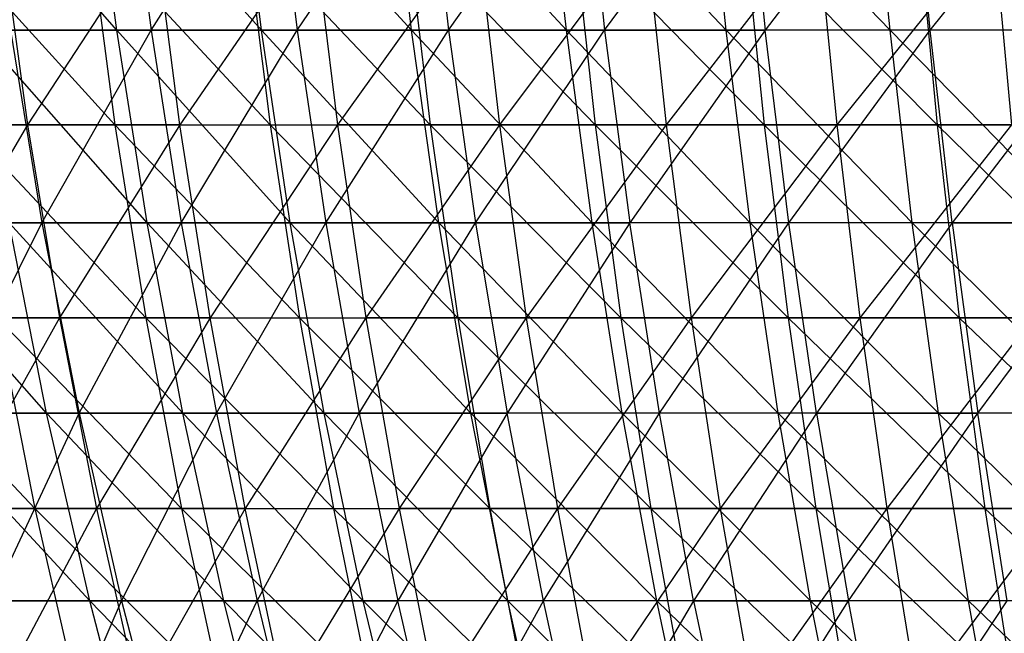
# Model space of a CAD drawing. Extents: x -125 to 125, y -143 to 0.
# Tile 46 of 256: x -38 to -25, y -103 to -95. Entities that reach past the tile are written whole.
import ezdxf

# ---------------------------------------------------------------- set-up
doc = ezdxf.new("R2010")
doc.units = 0
doc.header["$LTSCALE"] = 25.4
doc.layers.get('0').update_dxf_attribs({"linetype": 'CONTINUOUS'})

# ---------------------------------------------------------------- blocks, each defined once
blk = doc.blocks.new('NL2500027000_STL_3')
at = {"color": 0}
for p, q in [((-36.394, -95.38, 41.062), (-38.48, -92.931, 39.776)), ((-36.394, -95.38, 41.062), (-38.48, -92.931, 39.776)), ((-34.568, -95.38, 42.61), (-36.709, -92.931, 41.417)), ((-34.568, -95.38, 42.61), (-36.709, -92.931, 41.417)), ((-36.394, -95.38, 41.062), (-36.709, -92.931, 41.417)), ((-36.394, -95.38, 41.062), (-36.709, -92.931, 41.417)), ((-36.271, -92.931, -41.801), (-35.96, -95.38, -41.442)), ((-36.271, -92.931, -41.801), (-35.96, -95.38, -41.442)), ((-35.96, -95.38, -41.442), (-34.413, -92.931, -43.343)), ((-35.96, -95.38, -41.442), (-34.413, -92.931, -43.343)), ((-32.677, -95.38, 44.077), (-34.867, -92.931, 42.978)), ((-32.677, -95.38, 44.077), (-34.867, -92.931, 42.978)), ((-34.568, -95.38, 42.61), (-34.867, -92.931, 42.978)), ((-34.568, -95.38, 42.61), (-34.867, -92.931, 42.978)), ((-34.413, -92.931, -43.343), (-34.118, -95.38, -42.972)), ((-34.413, -92.931, -43.343), (-34.118, -95.38, -42.972)), ((-34.118, -95.38, -42.972), (-32.49, -92.931, -44.803)), ((-34.118, -95.38, -42.972), (-32.49, -92.931, -44.803)), ((-30.723, -95.38, 45.461), (-32.959, -92.931, 44.458)), ((-30.723, -95.38, 45.461), (-32.959, -92.931, 44.458)), ((-32.677, -95.38, 44.077), (-32.959, -92.931, 44.458)), ((-32.677, -95.38, 44.077), (-32.959, -92.931, 44.458)), ((-32.49, -92.931, -44.803), (-32.211, -95.38, -44.419)), ((-32.49, -92.931, -44.803), (-32.211, -95.38, -44.419)), ((-32.211, -95.38, -44.419), (-30.504, -92.931, -46.177)), ((-32.211, -95.38, -44.419), (-30.504, -92.931, -46.177)), ((-28.711, -95.38, 46.758), (-30.989, -92.931, 45.854)), ((-28.711, -95.38, 46.758), (-30.989, -92.931, 45.854)), ((-30.723, -95.38, 45.461), (-30.989, -92.931, 45.854)), ((-30.723, -95.38, 45.461), (-30.989, -92.931, 45.854)), ((-30.504, -92.931, -46.177), (-30.243, -95.38, -45.782)), ((-30.504, -92.931, -46.177), (-30.243, -95.38, -45.782)), ((-30.243, -95.38, -45.782), (-28.461, -92.931, -47.464)), ((-30.243, -95.38, -45.782), (-28.461, -92.931, -47.464)), ((-26.644, -95.38, 47.965), (-28.959, -92.931, 47.162)), ((-26.644, -95.38, 47.965), (-28.959, -92.931, 47.162)), ((-28.711, -95.38, 46.758), (-28.959, -92.931, 47.162)), ((-28.711, -95.38, 46.758), (-28.959, -92.931, 47.162)), ((-28.461, -92.931, -47.464), (-28.217, -95.38, -47.057)), ((-28.461, -92.931, -47.464), (-28.217, -95.38, -47.057)), ((-26.364, -92.931, -48.66), (-28.217, -95.38, -47.057)), ((-26.364, -92.931, -48.66), (-28.217, -95.38, -47.057)), ((-26.644, -95.38, 47.965), (-26.874, -92.931, 48.38)), ((-26.644, -95.38, 47.965), (-26.874, -92.931, 48.38)), ((-26.138, -95.38, -48.243), (-26.364, -92.931, -48.66)), ((-26.138, -95.38, -48.243), (-26.364, -92.931, -48.66)), ((-26.138, -95.38, -48.243), (-24.216, -92.931, -49.764)), ((-26.138, -95.38, -48.243), (-24.216, -92.931, -49.764)), ((-38.652, -94.113, 44.494), (-36.417, -96.571, 45.676)), ((-38.652, -94.113, 44.494), (-36.417, -96.571, 45.676)), ((-37.852, -94.113, -45.177), (-37.517, -96.571, -44.777)), ((-37.852, -94.113, -45.177), (-37.517, -96.571, -44.777)), ((-35.914, -94.113, -46.733), (-37.517, -96.571, -44.777)), ((-35.914, -94.113, -46.733), (-37.517, -96.571, -44.777)), ((-36.742, -94.113, 46.084), (-34.459, -96.571, 47.17)), ((-36.742, -94.113, 46.084), (-34.459, -96.571, 47.17)), ((-36.742, -94.113, 46.084), (-36.417, -96.571, 45.676)), ((-36.742, -94.113, 46.084), (-36.417, -96.571, 45.676)), ((-35.596, -96.571, -46.318), (-35.914, -94.113, -46.733)), ((-35.596, -96.571, -46.318), (-35.914, -94.113, -46.733)), ((-33.912, -94.113, -48.205), (-35.596, -96.571, -46.318)), ((-33.912, -94.113, -48.205), (-35.596, -96.571, -46.318)), ((-34.767, -94.113, 47.592), (-32.44, -96.571, 48.581)), ((-34.767, -94.113, 47.592), (-32.44, -96.571, 48.581)), ((-34.767, -94.113, 47.592), (-34.459, -96.571, 47.17)), ((-34.767, -94.113, 47.592), (-34.459, -96.571, 47.17)), ((-33.912, -94.113, -48.205), (-33.612, -96.571, -47.778)), ((-33.912, -94.113, -48.205), (-33.612, -96.571, -47.778)), ((-31.85, -94.113, -49.592), (-33.612, -96.571, -47.778)), ((-31.85, -94.113, -49.592), (-33.612, -96.571, -47.778)), ((-32.73, -94.113, 49.015), (-30.363, -96.571, 49.906)), ((-32.73, -94.113, 49.015), (-30.363, -96.571, 49.906)), ((-32.73, -94.113, 49.015), (-32.44, -96.571, 48.581)), ((-32.73, -94.113, 49.015), (-32.44, -96.571, 48.581)), ((-31.85, -94.113, -49.592), (-31.568, -96.571, -49.152)), ((-31.85, -94.113, -49.592), (-31.568, -96.571, -49.152)), ((-29.731, -94.113, -50.89), (-31.568, -96.571, -49.152)), ((-29.731, -94.113, -50.89), (-31.568, -96.571, -49.152)), ((-30.634, -94.113, 50.352), (-28.232, -96.571, 51.141)), ((-30.634, -94.113, 50.352), (-28.232, -96.571, 51.141)), ((-30.634, -94.113, 50.352), (-30.363, -96.571, 49.906)), ((-30.634, -94.113, 50.352), (-30.363, -96.571, 49.906)), ((-29.731, -94.113, -50.89), (-29.467, -96.571, -50.439)), ((-29.731, -94.113, -50.89), (-29.467, -96.571, -50.439)), ((-27.559, -94.113, -52.098), (-29.467, -96.571, -50.439)), ((-27.559, -94.113, -52.098), (-29.467, -96.571, -50.439)), ((-28.484, -94.113, 51.598), (-26.051, -96.571, 52.286)), ((-28.484, -94.113, 51.598), (-26.051, -96.571, 52.286)), ((-28.484, -94.113, 51.598), (-28.232, -96.571, 51.141)), ((-28.484, -94.113, 51.598), (-28.232, -96.571, 51.141)), ((-27.559, -94.113, -52.098), (-27.315, -96.571, -51.637)), ((-27.559, -94.113, -52.098), (-27.315, -96.571, -51.637)), ((-25.338, -94.113, -53.214), (-27.315, -96.571, -51.637)), ((-25.338, -94.113, -53.214), (-27.315, -96.571, -51.637)), ((-26.284, -94.113, 52.753), (-26.051, -96.571, 52.286)), ((-26.284, -94.113, 52.753), (-26.051, -96.571, 52.286)), ((-25.338, -94.113, -53.214), (-25.114, -96.571, -52.742)), ((-25.338, -94.113, -53.214), (-25.114, -96.571, -52.742)), ((-36.394, -95.38, 41.062), (-38.151, -95.38, 39.435)), ((-36.394, -95.38, 41.062), (-38.151, -95.38, 39.435)), ((-36.011, -97.807, 40.63), (-38.151, -95.38, 39.435)), ((-36.011, -97.807, 40.63), (-38.151, -95.38, 39.435)), ((-37.733, -95.38, -39.834), (-35.96, -95.38, -41.442)), ((-37.733, -95.38, -39.834), (-35.96, -95.38, -41.442)), ((-37.733, -95.38, -39.834), (-37.336, -97.807, -39.415)), ((-37.733, -95.38, -39.834), (-37.336, -97.807, -39.415)), ((-37.336, -97.807, -39.415), (-35.96, -95.38, -41.442)), ((-37.336, -97.807, -39.415), (-35.96, -95.38, -41.442)), ((-34.568, -95.38, 42.61), (-36.394, -95.38, 41.062)), ((-34.568, -95.38, 42.61), (-36.394, -95.38, 41.062)), ((-34.205, -97.807, 42.162), (-36.394, -95.38, 41.062)), ((-34.205, -97.807, 42.162), (-36.394, -95.38, 41.062)), ((-36.011, -97.807, 40.63), (-36.394, -95.38, 41.062)), ((-36.011, -97.807, 40.63), (-36.394, -95.38, 41.062)), ((-35.96, -95.38, -41.442), (-34.118, -95.38, -42.972)), ((-35.96, -95.38, -41.442), (-34.118, -95.38, -42.972)), ((-35.96, -95.38, -41.442), (-35.582, -97.807, -41.006)), ((-35.96, -95.38, -41.442), (-35.582, -97.807, -41.006)), ((-35.582, -97.807, -41.006), (-34.118, -95.38, -42.972)), ((-35.582, -97.807, -41.006), (-34.118, -95.38, -42.972)), ((-32.677, -95.38, 44.077), (-34.568, -95.38, 42.61)), ((-32.677, -95.38, 44.077), (-34.568, -95.38, 42.61)), ((-32.333, -97.807, 43.614), (-34.568, -95.38, 42.61)), ((-32.333, -97.807, 43.614), (-34.568, -95.38, 42.61)), ((-34.205, -97.807, 42.162), (-34.568, -95.38, 42.61)), ((-34.205, -97.807, 42.162), (-34.568, -95.38, 42.61)), ((-34.118, -95.38, -42.972), (-32.211, -95.38, -44.419)), ((-34.118, -95.38, -42.972), (-32.211, -95.38, -44.419)), ((-34.118, -95.38, -42.972), (-33.759, -97.807, -42.519)), ((-34.118, -95.38, -42.972), (-33.759, -97.807, -42.519)), ((-33.759, -97.807, -42.519), (-32.211, -95.38, -44.419)), ((-33.759, -97.807, -42.519), (-32.211, -95.38, -44.419)), ((-30.723, -95.38, 45.461), (-32.677, -95.38, 44.077)), ((-30.723, -95.38, 45.461), (-32.677, -95.38, 44.077)), ((-30.4, -97.807, 44.982), (-32.677, -95.38, 44.077)), ((-30.4, -97.807, 44.982), (-32.677, -95.38, 44.077)), ((-32.333, -97.807, 43.614), (-32.677, -95.38, 44.077)), ((-32.333, -97.807, 43.614), (-32.677, -95.38, 44.077)), ((-32.211, -95.38, -44.419), (-30.243, -95.38, -45.782)), ((-32.211, -95.38, -44.419), (-30.243, -95.38, -45.782)), ((-32.211, -95.38, -44.419), (-31.872, -97.807, -43.952)), ((-32.211, -95.38, -44.419), (-31.872, -97.807, -43.952)), ((-31.872, -97.807, -43.952), (-30.243, -95.38, -45.782)), ((-31.872, -97.807, -43.952), (-30.243, -95.38, -45.782)), ((-28.711, -95.38, 46.758), (-30.723, -95.38, 45.461)), ((-28.711, -95.38, 46.758), (-30.723, -95.38, 45.461)), ((-28.409, -97.807, 46.266), (-30.723, -95.38, 45.461)), ((-28.409, -97.807, 46.266), (-30.723, -95.38, 45.461)), ((-30.4, -97.807, 44.982), (-30.723, -95.38, 45.461)), ((-30.4, -97.807, 44.982), (-30.723, -95.38, 45.461)), ((-30.243, -95.38, -45.782), (-28.217, -95.38, -47.057)), ((-30.243, -95.38, -45.782), (-28.217, -95.38, -47.057)), ((-30.243, -95.38, -45.782), (-29.925, -97.807, -45.3)), ((-30.243, -95.38, -45.782), (-29.925, -97.807, -45.3)), ((-28.217, -95.38, -47.057), (-29.925, -97.807, -45.3)), ((-28.217, -95.38, -47.057), (-29.925, -97.807, -45.3)), ((-26.644, -95.38, 47.965), (-28.711, -95.38, 46.758)), ((-26.644, -95.38, 47.965), (-28.711, -95.38, 46.758)), ((-26.364, -97.807, 47.461), (-28.711, -95.38, 46.758)), ((-26.364, -97.807, 47.461), (-28.711, -95.38, 46.758)), ((-28.409, -97.807, 46.266), (-28.711, -95.38, 46.758)), ((-28.409, -97.807, 46.266), (-28.711, -95.38, 46.758)), ((-27.92, -97.807, -46.562), (-28.217, -95.38, -47.057)), ((-27.92, -97.807, -46.562), (-28.217, -95.38, -47.057)), ((-26.138, -95.38, -48.243), (-28.217, -95.38, -47.057)), ((-26.138, -95.38, -48.243), (-28.217, -95.38, -47.057)), ((-27.92, -97.807, -46.562), (-26.138, -95.38, -48.243)), ((-27.92, -97.807, -46.562), (-26.138, -95.38, -48.243)), ((-24.527, -95.38, 49.082), (-26.644, -95.38, 47.965)), ((-24.527, -95.38, 49.082), (-26.644, -95.38, 47.965)), ((-24.268, -97.807, 48.566), (-26.644, -95.38, 47.965)), ((-24.268, -97.807, 48.566), (-26.644, -95.38, 47.965)), ((-26.364, -97.807, 47.461), (-26.644, -95.38, 47.965)), ((-26.364, -97.807, 47.461), (-26.644, -95.38, 47.965)), ((-25.863, -97.807, -47.736), (-26.138, -95.38, -48.243)), ((-25.863, -97.807, -47.736), (-26.138, -95.38, -48.243)), ((-24.009, -95.38, -49.337), (-26.138, -95.38, -48.243)), ((-24.009, -95.38, -49.337), (-26.138, -95.38, -48.243)), ((-24.009, -95.38, -49.337), (-25.863, -97.807, -47.736)), ((-24.009, -95.38, -49.337), (-25.863, -97.807, -47.736)), ((-37.517, -96.571, -44.777), (-39.371, -96.571, -43.155)), ((-37.517, -96.571, -44.777), (-39.371, -96.571, -43.155)), ((-37.517, -96.571, -44.777), (-38.95, -99.006, -42.694)), ((-37.517, -96.571, -44.777), (-38.95, -99.006, -42.694)), ((-38.31, -96.571, 44.1), (-36.417, -96.571, 45.676)), ((-38.31, -96.571, 44.1), (-36.417, -96.571, 45.676)), ((-38.31, -96.571, 44.1), (-36.027, -99.006, 45.187)), ((-38.31, -96.571, 44.1), (-36.027, -99.006, 45.187)), ((-37.517, -96.571, -44.777), (-37.116, -99.006, -44.298)), ((-35.596, -96.571, -46.318), (-37.517, -96.571, -44.777)), ((-35.596, -96.571, -46.318), (-37.517, -96.571, -44.777)), ((-37.517, -96.571, -44.777), (-37.116, -99.006, -44.298)), ((-35.596, -96.571, -46.318), (-37.116, -99.006, -44.298)), ((-35.596, -96.571, -46.318), (-37.116, -99.006, -44.298)), ((-36.417, -96.571, 45.676), (-34.459, -96.571, 47.17)), ((-36.417, -96.571, 45.676), (-34.459, -96.571, 47.17)), ((-36.417, -96.571, 45.676), (-34.09, -99.006, 46.666)), ((-36.417, -96.571, 45.676), (-34.09, -99.006, 46.666)), ((-36.417, -96.571, 45.676), (-36.027, -99.006, 45.187)), ((-36.417, -96.571, 45.676), (-36.027, -99.006, 45.187)), ((-35.215, -99.006, -45.823), (-35.596, -96.571, -46.318)), ((-35.596, -96.571, -46.318), (-33.612, -96.571, -47.778)), ((-35.596, -96.571, -46.318), (-33.612, -96.571, -47.778)), ((-35.215, -99.006, -45.823), (-35.596, -96.571, -46.318)), ((-33.612, -96.571, -47.778), (-35.215, -99.006, -45.823)), ((-33.612, -96.571, -47.778), (-35.215, -99.006, -45.823)), ((-34.459, -96.571, 47.17), (-32.44, -96.571, 48.581)), ((-34.459, -96.571, 47.17), (-32.44, -96.571, 48.581)), ((-34.459, -96.571, 47.17), (-32.093, -99.006, 48.062)), ((-34.459, -96.571, 47.17), (-32.093, -99.006, 48.062)), ((-34.459, -96.571, 47.17), (-34.09, -99.006, 46.666)), ((-34.459, -96.571, 47.17), (-34.09, -99.006, 46.666)), ((-31.568, -96.571, -49.152), (-33.612, -96.571, -47.778)), ((-33.612, -96.571, -47.778), (-33.252, -99.006, -47.267)), ((-33.612, -96.571, -47.778), (-33.252, -99.006, -47.267)), ((-31.568, -96.571, -49.152), (-33.612, -96.571, -47.778)), ((-31.568, -96.571, -49.152), (-33.252, -99.006, -47.267)), ((-31.568, -96.571, -49.152), (-33.252, -99.006, -47.267)), ((-32.44, -96.571, 48.581), (-30.363, -96.571, 49.906)), ((-32.44, -96.571, 48.581), (-30.363, -96.571, 49.906)), ((-32.44, -96.571, 48.581), (-30.038, -99.006, 49.372)), ((-32.44, -96.571, 48.581), (-30.038, -99.006, 49.372)), ((-32.44, -96.571, 48.581), (-32.093, -99.006, 48.062)), ((-32.44, -96.571, 48.581), (-32.093, -99.006, 48.062)), ((-29.467, -96.571, -50.439), (-31.568, -96.571, -49.152)), ((-31.568, -96.571, -49.152), (-31.23, -99.006, -48.627)), ((-31.568, -96.571, -49.152), (-31.23, -99.006, -48.627)), ((-29.467, -96.571, -50.439), (-31.568, -96.571, -49.152)), ((-29.467, -96.571, -50.439), (-31.23, -99.006, -48.627)), ((-29.467, -96.571, -50.439), (-31.23, -99.006, -48.627)), ((-30.363, -96.571, 49.906), (-28.232, -96.571, 51.141)), ((-30.363, -96.571, 49.906), (-28.232, -96.571, 51.141)), ((-30.363, -96.571, 49.906), (-27.93, -99.006, 50.594)), ((-30.363, -96.571, 49.906), (-27.93, -99.006, 50.594)), ((-30.363, -96.571, 49.906), (-30.038, -99.006, 49.372)), ((-30.363, -96.571, 49.906), (-30.038, -99.006, 49.372)), ((-27.315, -96.571, -51.637), (-29.467, -96.571, -50.439)), ((-29.467, -96.571, -50.439), (-29.152, -99.006, -49.9)), ((-29.467, -96.571, -50.439), (-29.152, -99.006, -49.9)), ((-27.315, -96.571, -51.637), (-29.467, -96.571, -50.439)), ((-27.315, -96.571, -51.637), (-29.152, -99.006, -49.9)), ((-27.315, -96.571, -51.637), (-29.152, -99.006, -49.9)), ((-28.232, -96.571, 51.141), (-26.051, -96.571, 52.286)), ((-28.232, -96.571, 51.141), (-26.051, -96.571, 52.286)), ((-28.232, -96.571, 51.141), (-25.772, -99.006, 51.727)), ((-28.232, -96.571, 51.141), (-25.772, -99.006, 51.727)), ((-28.232, -96.571, 51.141), (-27.93, -99.006, 50.594)), ((-28.232, -96.571, 51.141), (-27.93, -99.006, 50.594)), ((-25.114, -96.571, -52.742), (-27.315, -96.571, -51.637)), ((-27.315, -96.571, -51.637), (-27.023, -99.006, -51.085)), ((-27.315, -96.571, -51.637), (-27.023, -99.006, -51.085)), ((-25.114, -96.571, -52.742), (-27.315, -96.571, -51.637)), ((-25.114, -96.571, -52.742), (-27.023, -99.006, -51.085)), ((-25.114, -96.571, -52.742), (-27.023, -99.006, -51.085)), ((-26.051, -96.571, 52.286), (-23.824, -96.571, 53.338)), ((-26.051, -96.571, 52.286), (-23.824, -96.571, 53.338)), ((-26.051, -96.571, 52.286), (-23.569, -99.006, 52.767)), ((-26.051, -96.571, 52.286), (-23.569, -99.006, 52.767)), ((-26.051, -96.571, 52.286), (-25.772, -99.006, 51.727)), ((-26.051, -96.571, 52.286), (-25.772, -99.006, 51.727)), ((-37.277, -100.208, 38.532), (-39.415, -97.807, 37.336)), ((-37.277, -100.208, 38.532), (-39.415, -97.807, 37.336)), ((-39.02, -97.807, -37.749), (-37.336, -97.807, -39.415)), ((-39.02, -97.807, -37.749), (-37.336, -97.807, -39.415)), ((-38.532, -100.208, -37.277), (-37.336, -97.807, -39.415)), ((-38.532, -100.208, -37.277), (-37.336, -97.807, -39.415)), ((-36.011, -97.807, 40.63), (-37.749, -97.807, 39.02)), ((-36.011, -97.807, 40.63), (-37.749, -97.807, 39.02)), ((-35.561, -100.208, 40.121), (-37.749, -97.807, 39.02)), ((-35.561, -100.208, 40.121), (-37.749, -97.807, 39.02)), ((-37.277, -100.208, 38.532), (-37.749, -97.807, 39.02)), ((-37.277, -100.208, 38.532), (-37.749, -97.807, 39.02)), ((-37.336, -97.807, -39.415), (-35.582, -97.807, -41.006)), ((-37.336, -97.807, -39.415), (-35.582, -97.807, -41.006)), ((-37.336, -97.807, -39.415), (-36.869, -100.208, -38.922)), ((-37.336, -97.807, -39.415), (-36.869, -100.208, -38.922)), ((-36.869, -100.208, -38.922), (-35.582, -97.807, -41.006)), ((-36.869, -100.208, -38.922), (-35.582, -97.807, -41.006)), ((-34.205, -97.807, 42.162), (-36.011, -97.807, 40.63)), ((-34.205, -97.807, 42.162), (-36.011, -97.807, 40.63)), ((-33.777, -100.208, 41.634), (-36.011, -97.807, 40.63)), ((-33.777, -100.208, 41.634), (-36.011, -97.807, 40.63)), ((-35.561, -100.208, 40.121), (-36.011, -97.807, 40.63)), ((-35.561, -100.208, 40.121), (-36.011, -97.807, 40.63)), ((-35.582, -97.807, -41.006), (-33.759, -97.807, -42.519)), ((-35.582, -97.807, -41.006), (-33.759, -97.807, -42.519)), ((-35.582, -97.807, -41.006), (-35.136, -100.208, -40.493)), ((-35.582, -97.807, -41.006), (-35.136, -100.208, -40.493)), ((-35.136, -100.208, -40.493), (-33.759, -97.807, -42.519)), ((-35.136, -100.208, -40.493), (-33.759, -97.807, -42.519)), ((-32.333, -97.807, 43.614), (-34.205, -97.807, 42.162)), ((-32.333, -97.807, 43.614), (-34.205, -97.807, 42.162)), ((-31.929, -100.208, 43.068), (-34.205, -97.807, 42.162)), ((-31.929, -100.208, 43.068), (-34.205, -97.807, 42.162)), ((-33.777, -100.208, 41.634), (-34.205, -97.807, 42.162)), ((-33.777, -100.208, 41.634), (-34.205, -97.807, 42.162)), ((-33.759, -97.807, -42.519), (-31.872, -97.807, -43.952)), ((-33.759, -97.807, -42.519), (-31.872, -97.807, -43.952)), ((-33.759, -97.807, -42.519), (-33.337, -100.208, -41.987)), ((-33.759, -97.807, -42.519), (-33.337, -100.208, -41.987)), ((-33.337, -100.208, -41.987), (-31.872, -97.807, -43.952)), ((-33.337, -100.208, -41.987), (-31.872, -97.807, -43.952)), ((-30.4, -97.807, 44.982), (-32.333, -97.807, 43.614)), ((-30.4, -97.807, 44.982), (-32.333, -97.807, 43.614)), ((-30.02, -100.208, 44.42), (-32.333, -97.807, 43.614)), ((-30.02, -100.208, 44.42), (-32.333, -97.807, 43.614)), ((-31.929, -100.208, 43.068), (-32.333, -97.807, 43.614)), ((-31.929, -100.208, 43.068), (-32.333, -97.807, 43.614)), ((-31.872, -97.807, -43.952), (-29.925, -97.807, -45.3)), ((-31.872, -97.807, -43.952), (-29.925, -97.807, -45.3)), ((-31.872, -97.807, -43.952), (-31.473, -100.208, -43.402)), ((-31.872, -97.807, -43.952), (-31.473, -100.208, -43.402)), ((-29.925, -97.807, -45.3), (-31.473, -100.208, -43.402)), ((-29.925, -97.807, -45.3), (-31.473, -100.208, -43.402)), ((-28.409, -97.807, 46.266), (-30.4, -97.807, 44.982)), ((-28.409, -97.807, 46.266), (-30.4, -97.807, 44.982)), ((-28.053, -100.208, 45.687), (-30.4, -97.807, 44.982)), ((-28.053, -100.208, 45.687), (-30.4, -97.807, 44.982)), ((-30.02, -100.208, 44.42), (-30.4, -97.807, 44.982)), ((-30.02, -100.208, 44.42), (-30.4, -97.807, 44.982)), ((-29.55, -100.208, -44.733), (-29.925, -97.807, -45.3)), ((-29.55, -100.208, -44.733), (-29.925, -97.807, -45.3)), ((-27.92, -97.807, -46.562), (-29.925, -97.807, -45.3)), ((-27.92, -97.807, -46.562), (-29.925, -97.807, -45.3)), ((-29.55, -100.208, -44.733), (-27.92, -97.807, -46.562)), ((-29.55, -100.208, -44.733), (-27.92, -97.807, -46.562)), ((-26.364, -97.807, 47.461), (-28.409, -97.807, 46.266)), ((-26.364, -97.807, 47.461), (-28.409, -97.807, 46.266)), ((-26.034, -100.208, 46.867), (-28.409, -97.807, 46.266)), ((-26.034, -100.208, 46.867), (-28.409, -97.807, 46.266)), ((-28.053, -100.208, 45.687), (-28.409, -97.807, 46.266)), ((-28.053, -100.208, 45.687), (-28.409, -97.807, 46.266)), ((-27.571, -100.208, -45.979), (-27.92, -97.807, -46.562)), ((-27.571, -100.208, -45.979), (-27.92, -97.807, -46.562)), ((-25.863, -97.807, -47.736), (-27.92, -97.807, -46.562)), ((-25.863, -97.807, -47.736), (-27.92, -97.807, -46.562)), ((-25.863, -97.807, -47.736), (-27.571, -100.208, -45.979)), ((-25.863, -97.807, -47.736), (-27.571, -100.208, -45.979)), ((-24.268, -97.807, 48.566), (-26.364, -97.807, 47.461)), ((-24.268, -97.807, 48.566), (-26.364, -97.807, 47.461)), ((-23.965, -100.208, 47.958), (-26.364, -97.807, 47.461)), ((-23.965, -100.208, 47.958), (-26.364, -97.807, 47.461)), ((-26.034, -100.208, 46.867), (-26.364, -97.807, 47.461)), ((-26.034, -100.208, 46.867), (-26.364, -97.807, 47.461)), ((-25.863, -97.807, -47.736), (-23.756, -97.807, -48.818)), ((-25.863, -97.807, -47.736), (-23.756, -97.807, -48.818)), ((-25.863, -97.807, -47.736), (-25.539, -100.208, -47.138)), ((-25.863, -97.807, -47.736), (-25.539, -100.208, -47.138)), ((-25.539, -100.208, -47.138), (-23.756, -97.807, -48.818)), ((-25.539, -100.208, -47.138), (-23.756, -97.807, -48.818)), ((-39.706, -99.006, 41.992), (-37.424, -101.412, 43.08)), ((-39.706, -99.006, 41.992), (-37.424, -101.412, 43.08)), ((-37.116, -99.006, -44.298), (-38.95, -99.006, -42.694)), ((-37.116, -99.006, -44.298), (-38.95, -99.006, -42.694)), ((-37.116, -99.006, -44.298), (-38.461, -101.412, -42.157)), ((-37.116, -99.006, -44.298), (-38.461, -101.412, -42.157)), ((-37.9, -99.006, 43.628), (-36.027, -99.006, 45.187)), ((-37.9, -99.006, 43.628), (-36.027, -99.006, 45.187)), ((-37.9, -99.006, 43.628), (-35.575, -101.412, 44.62)), ((-37.9, -99.006, 43.628), (-35.575, -101.412, 44.62)), ((-37.9, -99.006, 43.628), (-37.424, -101.412, 43.08)), ((-37.9, -99.006, 43.628), (-37.424, -101.412, 43.08)), ((-37.116, -99.006, -44.298), (-36.649, -101.412, -43.741)), ((-35.215, -99.006, -45.823), (-37.116, -99.006, -44.298)), ((-35.215, -99.006, -45.823), (-37.116, -99.006, -44.298)), ((-37.116, -99.006, -44.298), (-36.649, -101.412, -43.741)), ((-35.215, -99.006, -45.823), (-36.649, -101.412, -43.741)), ((-35.215, -99.006, -45.823), (-36.649, -101.412, -43.741)), ((-36.027, -99.006, 45.187), (-34.09, -99.006, 46.666)), ((-36.027, -99.006, 45.187), (-34.09, -99.006, 46.666)), ((-36.027, -99.006, 45.187), (-33.662, -101.412, 46.08)), ((-36.027, -99.006, 45.187), (-33.662, -101.412, 46.08)), ((-36.027, -99.006, 45.187), (-35.575, -101.412, 44.62)), ((-36.027, -99.006, 45.187), (-35.575, -101.412, 44.62)), ((-34.773, -101.412, -45.247), (-35.215, -99.006, -45.823)), ((-35.215, -99.006, -45.823), (-33.252, -99.006, -47.267)), ((-35.215, -99.006, -45.823), (-33.252, -99.006, -47.267)), ((-34.773, -101.412, -45.247), (-35.215, -99.006, -45.823)), ((-33.252, -99.006, -47.267), (-34.773, -101.412, -45.247)), ((-33.252, -99.006, -47.267), (-34.773, -101.412, -45.247)), ((-34.09, -99.006, 46.666), (-32.093, -99.006, 48.062)), ((-34.09, -99.006, 46.666), (-32.093, -99.006, 48.062)), ((-34.09, -99.006, 46.666), (-31.69, -101.412, 47.458)), ((-34.09, -99.006, 46.666), (-31.69, -101.412, 47.458)), ((-34.09, -99.006, 46.666), (-33.662, -101.412, 46.08)), ((-34.09, -99.006, 46.666), (-33.662, -101.412, 46.08)), ((-31.23, -99.006, -48.627), (-33.252, -99.006, -47.267)), ((-33.252, -99.006, -47.267), (-32.834, -101.412, -46.673)), ((-33.252, -99.006, -47.267), (-32.834, -101.412, -46.673)), ((-31.23, -99.006, -48.627), (-33.252, -99.006, -47.267)), ((-31.23, -99.006, -48.627), (-32.834, -101.412, -46.673)), ((-31.23, -99.006, -48.627), (-32.834, -101.412, -46.673)), ((-32.093, -99.006, 48.062), (-30.038, -99.006, 49.372)), ((-32.093, -99.006, 48.062), (-30.038, -99.006, 49.372)), ((-32.093, -99.006, 48.062), (-29.661, -101.412, 48.751)), ((-32.093, -99.006, 48.062), (-29.661, -101.412, 48.751)), ((-32.093, -99.006, 48.062), (-31.69, -101.412, 47.458)), ((-32.093, -99.006, 48.062), (-31.69, -101.412, 47.458)), ((-29.152, -99.006, -49.9), (-31.23, -99.006, -48.627)), ((-31.23, -99.006, -48.627), (-30.838, -101.412, -48.016)), ((-31.23, -99.006, -48.627), (-30.838, -101.412, -48.016)), ((-29.152, -99.006, -49.9), (-31.23, -99.006, -48.627)), ((-29.152, -99.006, -49.9), (-30.838, -101.412, -48.016)), ((-29.152, -99.006, -49.9), (-30.838, -101.412, -48.016)), ((-30.038, -99.006, 49.372), (-27.93, -99.006, 50.594)), ((-30.038, -99.006, 49.372), (-27.93, -99.006, 50.594)), ((-30.038, -99.006, 49.372), (-27.579, -101.412, 49.958)), ((-30.038, -99.006, 49.372), (-27.579, -101.412, 49.958)), ((-30.038, -99.006, 49.372), (-29.661, -101.412, 48.751)), ((-30.038, -99.006, 49.372), (-29.661, -101.412, 48.751)), ((-27.023, -99.006, -51.085), (-29.152, -99.006, -49.9)), ((-29.152, -99.006, -49.9), (-28.786, -101.412, -49.273)), ((-29.152, -99.006, -49.9), (-28.786, -101.412, -49.273)), ((-27.023, -99.006, -51.085), (-29.152, -99.006, -49.9)), ((-27.023, -99.006, -51.085), (-28.786, -101.412, -49.273)), ((-27.023, -99.006, -51.085), (-28.786, -101.412, -49.273)), ((-27.93, -99.006, 50.594), (-25.772, -99.006, 51.727)), ((-27.93, -99.006, 50.594), (-25.772, -99.006, 51.727)), ((-27.93, -99.006, 50.594), (-25.449, -101.412, 51.077)), ((-27.93, -99.006, 50.594), (-25.449, -101.412, 51.077)), ((-27.93, -99.006, 50.594), (-27.579, -101.412, 49.958)), ((-27.93, -99.006, 50.594), (-27.579, -101.412, 49.958)), ((-24.845, -99.006, -52.178), (-27.023, -99.006, -51.085)), ((-27.023, -99.006, -51.085), (-26.683, -101.412, -50.443)), ((-27.023, -99.006, -51.085), (-26.683, -101.412, -50.443)), ((-24.845, -99.006, -52.178), (-27.023, -99.006, -51.085)), ((-24.845, -99.006, -52.178), (-26.683, -101.412, -50.443)), ((-24.845, -99.006, -52.178), (-26.683, -101.412, -50.443)), ((-25.772, -99.006, 51.727), (-23.569, -99.006, 52.767)), ((-25.772, -99.006, 51.727), (-23.569, -99.006, 52.767)), ((-25.772, -99.006, 51.727), (-23.273, -101.412, 52.104)), ((-25.772, -99.006, 51.727), (-23.273, -101.412, 52.104)), ((-25.772, -99.006, 51.727), (-25.449, -101.412, 51.077)), ((-25.772, -99.006, 51.727), (-25.449, -101.412, 51.077)), ((-37.277, -100.208, 38.532), (-38.922, -100.208, 36.869)), ((-37.277, -100.208, 38.532), (-38.922, -100.208, 36.869)), ((-36.734, -102.577, 37.971), (-38.922, -100.208, 36.869)), ((-36.734, -102.577, 37.971), (-38.922, -100.208, 36.869)), ((-38.532, -100.208, -37.277), (-36.869, -100.208, -38.922)), ((-38.532, -100.208, -37.277), (-36.869, -100.208, -38.922)), ((-37.971, -102.577, -36.734), (-36.869, -100.208, -38.922)), ((-37.971, -102.577, -36.734), (-36.869, -100.208, -38.922)), ((-35.561, -100.208, 40.121), (-37.277, -100.208, 38.532)), ((-35.561, -100.208, 40.121), (-37.277, -100.208, 38.532)), ((-35.043, -102.577, 39.537), (-37.277, -100.208, 38.532)), ((-35.043, -102.577, 39.537), (-37.277, -100.208, 38.532)), ((-36.734, -102.577, 37.971), (-37.277, -100.208, 38.532)), ((-36.734, -102.577, 37.971), (-37.277, -100.208, 38.532)), ((-36.869, -100.208, -38.922), (-35.136, -100.208, -40.493)), ((-36.869, -100.208, -38.922), (-35.136, -100.208, -40.493)), ((-36.869, -100.208, -38.922), (-36.333, -102.577, -38.356)), ((-36.869, -100.208, -38.922), (-36.333, -102.577, -38.356)), ((-36.333, -102.577, -38.356), (-35.136, -100.208, -40.493)), ((-36.333, -102.577, -38.356), (-35.136, -100.208, -40.493)), ((-33.777, -100.208, 41.634), (-35.561, -100.208, 40.121)), ((-33.777, -100.208, 41.634), (-35.561, -100.208, 40.121)), ((-33.285, -102.577, 41.028), (-35.561, -100.208, 40.121)), ((-33.285, -102.577, 41.028), (-35.561, -100.208, 40.121)), ((-35.043, -102.577, 39.537), (-35.561, -100.208, 40.121)), ((-35.043, -102.577, 39.537), (-35.561, -100.208, 40.121)), ((-35.136, -100.208, -40.493), (-33.337, -100.208, -41.987)), ((-35.136, -100.208, -40.493), (-33.337, -100.208, -41.987)), ((-35.136, -100.208, -40.493), (-34.625, -102.577, -39.904)), ((-35.136, -100.208, -40.493), (-34.625, -102.577, -39.904)), ((-34.625, -102.577, -39.904), (-33.337, -100.208, -41.987)), ((-34.625, -102.577, -39.904), (-33.337, -100.208, -41.987)), ((-31.929, -100.208, 43.068), (-33.777, -100.208, 41.634)), ((-31.929, -100.208, 43.068), (-33.777, -100.208, 41.634)), ((-31.464, -102.577, 42.441), (-33.777, -100.208, 41.634)), ((-31.464, -102.577, 42.441), (-33.777, -100.208, 41.634)), ((-33.285, -102.577, 41.028), (-33.777, -100.208, 41.634)), ((-33.285, -102.577, 41.028), (-33.777, -100.208, 41.634)), ((-33.337, -100.208, -41.987), (-31.473, -100.208, -43.402)), ((-33.337, -100.208, -41.987), (-31.473, -100.208, -43.402)), ((-33.337, -100.208, -41.987), (-32.851, -102.577, -41.376)), ((-33.337, -100.208, -41.987), (-32.851, -102.577, -41.376)), ((-31.473, -100.208, -43.402), (-32.851, -102.577, -41.376)), ((-31.473, -100.208, -43.402), (-32.851, -102.577, -41.376)), ((-30.02, -100.208, 44.42), (-31.929, -100.208, 43.068)), ((-30.02, -100.208, 44.42), (-31.929, -100.208, 43.068)), ((-29.583, -102.577, 43.773), (-31.929, -100.208, 43.068)), ((-29.583, -102.577, 43.773), (-31.929, -100.208, 43.068)), ((-31.464, -102.577, 42.441), (-31.929, -100.208, 43.068)), ((-31.464, -102.577, 42.441), (-31.929, -100.208, 43.068)), ((-31.015, -102.577, -42.77), (-31.473, -100.208, -43.402)), ((-31.015, -102.577, -42.77), (-31.473, -100.208, -43.402)), ((-29.55, -100.208, -44.733), (-31.473, -100.208, -43.402)), ((-29.55, -100.208, -44.733), (-31.473, -100.208, -43.402)), ((-31.015, -102.577, -42.77), (-29.55, -100.208, -44.733)), ((-31.015, -102.577, -42.77), (-29.55, -100.208, -44.733)), ((-28.053, -100.208, 45.687), (-30.02, -100.208, 44.42)), ((-28.053, -100.208, 45.687), (-30.02, -100.208, 44.42)), ((-27.645, -102.577, 45.022), (-30.02, -100.208, 44.42)), ((-27.645, -102.577, 45.022), (-30.02, -100.208, 44.42)), ((-29.583, -102.577, 43.773), (-30.02, -100.208, 44.42)), ((-29.583, -102.577, 43.773), (-30.02, -100.208, 44.42)), ((-29.12, -102.577, -44.082), (-29.55, -100.208, -44.733)), ((-29.12, -102.577, -44.082), (-29.55, -100.208, -44.733)), ((-27.571, -100.208, -45.979), (-29.55, -100.208, -44.733)), ((-27.571, -100.208, -45.979), (-29.55, -100.208, -44.733)), ((-27.571, -100.208, -45.979), (-29.12, -102.577, -44.082)), ((-27.571, -100.208, -45.979), (-29.12, -102.577, -44.082)), ((-26.034, -100.208, 46.867), (-28.053, -100.208, 45.687)), ((-26.034, -100.208, 46.867), (-28.053, -100.208, 45.687)), ((-25.655, -102.577, 46.185), (-28.053, -100.208, 45.687)), ((-25.655, -102.577, 46.185), (-28.053, -100.208, 45.687)), ((-27.645, -102.577, 45.022), (-28.053, -100.208, 45.687)), ((-27.645, -102.577, 45.022), (-28.053, -100.208, 45.687)), ((-27.571, -100.208, -45.979), (-25.539, -100.208, -47.138)), ((-27.571, -100.208, -45.979), (-25.539, -100.208, -47.138)), ((-27.571, -100.208, -45.979), (-27.17, -102.577, -45.31)), ((-27.571, -100.208, -45.979), (-27.17, -102.577, -45.31)), ((-27.17, -102.577, -45.31), (-25.539, -100.208, -47.138)), ((-27.17, -102.577, -45.31), (-25.539, -100.208, -47.138)), ((-23.965, -100.208, 47.958), (-26.034, -100.208, 46.867)), ((-23.965, -100.208, 47.958), (-26.034, -100.208, 46.867)), ((-23.616, -102.577, 47.26), (-26.034, -100.208, 46.867)), ((-23.616, -102.577, 47.26), (-26.034, -100.208, 46.867)), ((-25.655, -102.577, 46.185), (-26.034, -100.208, 46.867)), ((-25.655, -102.577, 46.185), (-26.034, -100.208, 46.867)), ((-25.167, -102.577, -46.452), (-25.539, -100.208, -47.138)), ((-25.167, -102.577, -46.452), (-25.539, -100.208, -47.138)), ((-23.459, -100.208, -48.207), (-25.539, -100.208, -47.138)), ((-23.459, -100.208, -48.207), (-25.539, -100.208, -47.138)), ((-39.207, -101.412, 41.464), (-37.424, -101.412, 43.08)), ((-39.207, -101.412, 41.464), (-37.424, -101.412, 43.08)), ((-36.649, -101.412, -43.741), (-38.461, -101.412, -42.157)), ((-36.649, -101.412, -43.741), (-38.461, -101.412, -42.157)), ((-36.649, -101.412, -43.741), (-37.904, -103.785, -41.547)), ((-36.649, -101.412, -43.741), (-37.904, -103.785, -41.547)), ((-37.424, -101.412, 43.08), (-35.575, -101.412, 44.62)), ((-37.424, -101.412, 43.08), (-35.575, -101.412, 44.62)), ((-37.424, -101.412, 43.08), (-35.06, -103.785, 43.973)), ((-37.424, -101.412, 43.08), (-35.06, -103.785, 43.973)), ((-37.424, -101.412, 43.08), (-36.882, -103.785, 42.456)), ((-37.424, -101.412, 43.08), (-36.882, -103.785, 42.456)), ((-36.649, -101.412, -43.741), (-36.119, -103.785, -43.108)), ((-34.773, -101.412, -45.247), (-36.649, -101.412, -43.741)), ((-34.773, -101.412, -45.247), (-36.649, -101.412, -43.741)), ((-36.649, -101.412, -43.741), (-36.119, -103.785, -43.108)), ((-34.773, -101.412, -45.247), (-36.119, -103.785, -43.108)), ((-34.773, -101.412, -45.247), (-36.119, -103.785, -43.108)), ((-35.575, -101.412, 44.62), (-33.662, -101.412, 46.08)), ((-35.575, -101.412, 44.62), (-33.662, -101.412, 46.08)), ((-35.575, -101.412, 44.62), (-33.175, -103.785, 45.412)), ((-35.575, -101.412, 44.62), (-33.175, -103.785, 45.412)), ((-35.575, -101.412, 44.62), (-35.06, -103.785, 43.973)), ((-35.575, -101.412, 44.62), (-35.06, -103.785, 43.973)), ((-34.269, -103.785, -44.592), (-34.773, -101.412, -45.247)), ((-34.773, -101.412, -45.247), (-32.834, -101.412, -46.673)), ((-34.773, -101.412, -45.247), (-32.834, -101.412, -46.673)), ((-34.269, -103.785, -44.592), (-34.773, -101.412, -45.247)), ((-32.834, -101.412, -46.673), (-34.269, -103.785, -44.592)), ((-32.834, -101.412, -46.673), (-34.269, -103.785, -44.592)), ((-33.662, -101.412, 46.08), (-31.69, -101.412, 47.458)), ((-33.662, -101.412, 46.08), (-31.69, -101.412, 47.458)), ((-33.662, -101.412, 46.08), (-31.231, -103.785, 46.77)), ((-33.662, -101.412, 46.08), (-31.231, -103.785, 46.77)), ((-33.662, -101.412, 46.08), (-33.175, -103.785, 45.412)), ((-33.662, -101.412, 46.08), (-33.175, -103.785, 45.412)), ((-30.838, -101.412, -48.016), (-32.834, -101.412, -46.673)), ((-32.834, -101.412, -46.673), (-32.359, -103.785, -45.997)), ((-32.834, -101.412, -46.673), (-32.359, -103.785, -45.997)), ((-30.838, -101.412, -48.016), (-32.834, -101.412, -46.673)), ((-30.838, -101.412, -48.016), (-32.359, -103.785, -45.997)), ((-30.838, -101.412, -48.016), (-32.359, -103.785, -45.997)), ((-31.69, -101.412, 47.458), (-29.661, -101.412, 48.751)), ((-31.69, -101.412, 47.458), (-29.661, -101.412, 48.751)), ((-31.69, -101.412, 47.458), (-29.231, -103.785, 48.045)), ((-31.69, -101.412, 47.458), (-29.231, -103.785, 48.045)), ((-31.69, -101.412, 47.458), (-31.231, -103.785, 46.77)), ((-31.69, -101.412, 47.458), (-31.231, -103.785, 46.77)), ((-28.786, -101.412, -49.273), (-30.838, -101.412, -48.016)), ((-30.838, -101.412, -48.016), (-30.391, -103.785, -47.32)), ((-30.838, -101.412, -48.016), (-30.391, -103.785, -47.32)), ((-28.786, -101.412, -49.273), (-30.838, -101.412, -48.016)), ((-28.786, -101.412, -49.273), (-30.391, -103.785, -47.32)), ((-28.786, -101.412, -49.273), (-30.391, -103.785, -47.32)), ((-29.661, -101.412, 48.751), (-27.579, -101.412, 49.958)), ((-29.661, -101.412, 48.751), (-27.579, -101.412, 49.958)), ((-29.661, -101.412, 48.751), (-27.18, -103.785, 49.235)), ((-29.661, -101.412, 48.751), (-27.18, -103.785, 49.235)), ((-29.661, -101.412, 48.751), (-29.231, -103.785, 48.045)), ((-29.661, -101.412, 48.751), (-29.231, -103.785, 48.045)), ((-26.683, -101.412, -50.443), (-28.786, -101.412, -49.273)), ((-28.786, -101.412, -49.273), (-28.369, -103.785, -48.559)), ((-28.786, -101.412, -49.273), (-28.369, -103.785, -48.559)), ((-26.683, -101.412, -50.443), (-28.786, -101.412, -49.273)), ((-26.683, -101.412, -50.443), (-28.369, -103.785, -48.559)), ((-26.683, -101.412, -50.443), (-28.369, -103.785, -48.559)), ((-27.579, -101.412, 49.958), (-25.449, -101.412, 51.077)), ((-27.579, -101.412, 49.958), (-25.449, -101.412, 51.077)), ((-27.579, -101.412, 49.958), (-25.08, -103.785, 50.337)), ((-27.579, -101.412, 49.958), (-25.08, -103.785, 50.337)), ((-27.579, -101.412, 49.958), (-27.18, -103.785, 49.235)), ((-27.579, -101.412, 49.958), (-27.18, -103.785, 49.235)), ((-24.533, -101.412, -51.523), (-26.683, -101.412, -50.443)), ((-26.683, -101.412, -50.443), (-26.297, -103.785, -49.712)), ((-26.683, -101.412, -50.443), (-26.297, -103.785, -49.712)), ((-24.533, -101.412, -51.523), (-26.683, -101.412, -50.443)), ((-24.533, -101.412, -51.523), (-26.297, -103.785, -49.712)), ((-24.533, -101.412, -51.523), (-26.297, -103.785, -49.712)), ((-25.449, -101.412, 51.077), (-23.273, -101.412, 52.104)), ((-25.449, -101.412, 51.077), (-23.273, -101.412, 52.104)), ((-25.449, -101.412, 51.077), (-22.936, -103.785, 51.35)), ((-25.449, -101.412, 51.077), (-22.936, -103.785, 51.35)), ((-25.449, -101.412, 51.077), (-25.08, -103.785, 50.337)), ((-25.449, -101.412, 51.077), (-25.08, -103.785, 50.337)), ((-36.734, -102.577, 37.971), (-38.356, -102.577, 36.333)), ((-36.734, -102.577, 37.971), (-38.356, -102.577, 36.333)), ((-37.971, -102.577, -36.734), (-36.333, -102.577, -38.356)), ((-37.971, -102.577, -36.734), (-36.333, -102.577, -38.356)), ((-37.339, -104.911, -36.123), (-36.333, -102.577, -38.356)), ((-37.339, -104.911, -36.123), (-36.333, -102.577, -38.356)), ((-35.043, -102.577, 39.537), (-36.734, -102.577, 37.971)), ((-35.043, -102.577, 39.537), (-36.734, -102.577, 37.971)), ((-34.46, -104.911, 38.879), (-36.734, -102.577, 37.971)), ((-34.46, -104.911, 38.879), (-36.734, -102.577, 37.971)), ((-36.123, -104.911, 37.339), (-36.734, -102.577, 37.971)), ((-36.123, -104.911, 37.339), (-36.734, -102.577, 37.971)), ((-36.333, -102.577, -38.356), (-34.625, -102.577, -39.904)), ((-36.333, -102.577, -38.356), (-34.625, -102.577, -39.904)), ((-36.333, -102.577, -38.356), (-35.728, -104.911, -37.717)), ((-36.333, -102.577, -38.356), (-35.728, -104.911, -37.717)), ((-35.728, -104.911, -37.717), (-34.625, -102.577, -39.904)), ((-35.728, -104.911, -37.717), (-34.625, -102.577, -39.904)), ((-33.285, -102.577, 41.028), (-35.043, -102.577, 39.537)), ((-33.285, -102.577, 41.028), (-35.043, -102.577, 39.537)), ((-32.731, -104.911, 40.345), (-35.043, -102.577, 39.537)), ((-32.731, -104.911, 40.345), (-35.043, -102.577, 39.537)), ((-34.46, -104.911, 38.879), (-35.043, -102.577, 39.537)), ((-34.46, -104.911, 38.879), (-35.043, -102.577, 39.537)), ((-34.625, -102.577, -39.904), (-32.851, -102.577, -41.376)), ((-34.625, -102.577, -39.904), (-32.851, -102.577, -41.376)), ((-34.625, -102.577, -39.904), (-34.049, -104.911, -39.24)), ((-34.625, -102.577, -39.904), (-34.049, -104.911, -39.24)), ((-32.851, -102.577, -41.376), (-34.049, -104.911, -39.24)), ((-32.851, -102.577, -41.376), (-34.049, -104.911, -39.24)), ((-31.464, -102.577, 42.441), (-33.285, -102.577, 41.028)), ((-31.464, -102.577, 42.441), (-33.285, -102.577, 41.028)), ((-30.94, -104.911, 41.734), (-33.285, -102.577, 41.028)), ((-30.94, -104.911, 41.734), (-33.285, -102.577, 41.028)), ((-32.731, -104.911, 40.345), (-33.285, -102.577, 41.028)), ((-32.731, -104.911, 40.345), (-33.285, -102.577, 41.028)), ((-32.304, -104.911, -40.687), (-32.851, -102.577, -41.376)), ((-32.304, -104.911, -40.687), (-32.851, -102.577, -41.376)), ((-31.015, -102.577, -42.77), (-32.851, -102.577, -41.376)), ((-31.015, -102.577, -42.77), (-32.851, -102.577, -41.376)), ((-32.304, -104.911, -40.687), (-31.015, -102.577, -42.77)), ((-32.304, -104.911, -40.687), (-31.015, -102.577, -42.77)), ((-29.583, -102.577, 43.773), (-31.464, -102.577, 42.441)), ((-29.583, -102.577, 43.773), (-31.464, -102.577, 42.441)), ((-29.09, -104.911, 43.044), (-31.464, -102.577, 42.441)), ((-29.09, -104.911, 43.044), (-31.464, -102.577, 42.441)), ((-30.94, -104.911, 41.734), (-31.464, -102.577, 42.441)), ((-30.94, -104.911, 41.734), (-31.464, -102.577, 42.441)), ((-30.499, -104.911, -42.058), (-31.015, -102.577, -42.77)), ((-30.499, -104.911, -42.058), (-31.015, -102.577, -42.77)), ((-29.12, -102.577, -44.082), (-31.015, -102.577, -42.77)), ((-29.12, -102.577, -44.082), (-31.015, -102.577, -42.77)), ((-29.12, -102.577, -44.082), (-30.499, -104.911, -42.058)), ((-29.12, -102.577, -44.082), (-30.499, -104.911, -42.058)), ((-27.645, -102.577, 45.022), (-29.583, -102.577, 43.773)), ((-27.645, -102.577, 45.022), (-29.583, -102.577, 43.773)), ((-27.185, -104.911, 44.272), (-29.583, -102.577, 43.773)), ((-27.185, -104.911, 44.272), (-29.583, -102.577, 43.773)), ((-29.09, -104.911, 43.044), (-29.583, -102.577, 43.773)), ((-29.09, -104.911, 43.044), (-29.583, -102.577, 43.773)), ((-29.12, -102.577, -44.082), (-27.17, -102.577, -45.31)), ((-29.12, -102.577, -44.082), (-27.17, -102.577, -45.31)), ((-29.12, -102.577, -44.082), (-28.635, -104.911, -43.348)), ((-29.12, -102.577, -44.082), (-28.635, -104.911, -43.348)), ((-28.635, -104.911, -43.348), (-27.17, -102.577, -45.31)), ((-28.635, -104.911, -43.348), (-27.17, -102.577, -45.31)), ((-25.655, -102.577, 46.185), (-27.645, -102.577, 45.022)), ((-25.655, -102.577, 46.185), (-27.645, -102.577, 45.022)), ((-25.228, -104.911, 45.416), (-27.645, -102.577, 45.022)), ((-25.228, -104.911, 45.416), (-27.645, -102.577, 45.022)), ((-27.185, -104.911, 44.272), (-27.645, -102.577, 45.022)), ((-27.185, -104.911, 44.272), (-27.645, -102.577, 45.022)), ((-26.717, -104.911, -44.556), (-27.17, -102.577, -45.31)), ((-26.717, -104.911, -44.556), (-27.17, -102.577, -45.31)), ((-25.167, -102.577, -46.452), (-27.17, -102.577, -45.31)), ((-25.167, -102.577, -46.452), (-27.17, -102.577, -45.31)), ((-26.717, -104.911, -44.556), (-25.167, -102.577, -46.452)), ((-26.717, -104.911, -44.556), (-25.167, -102.577, -46.452)), ((-23.616, -102.577, 47.26), (-25.655, -102.577, 46.185)), ((-23.616, -102.577, 47.26), (-25.655, -102.577, 46.185)), ((-23.223, -104.911, 46.473), (-25.655, -102.577, 46.185)), ((-23.223, -104.911, 46.473), (-25.655, -102.577, 46.185)), ((-25.228, -104.911, 45.416), (-25.655, -102.577, 46.185)), ((-25.228, -104.911, 45.416), (-25.655, -102.577, 46.185))]:
    blk.add_line(p, q, dxfattribs=at)

msp = doc.modelspace()

# ---------------------------------------------------------------- block references
at = {"color": 253}
msp.add_blockref('NL2500027000_STL_3', (0, 0), dxfattribs=at)

doc.saveas('drawing.dxf')
